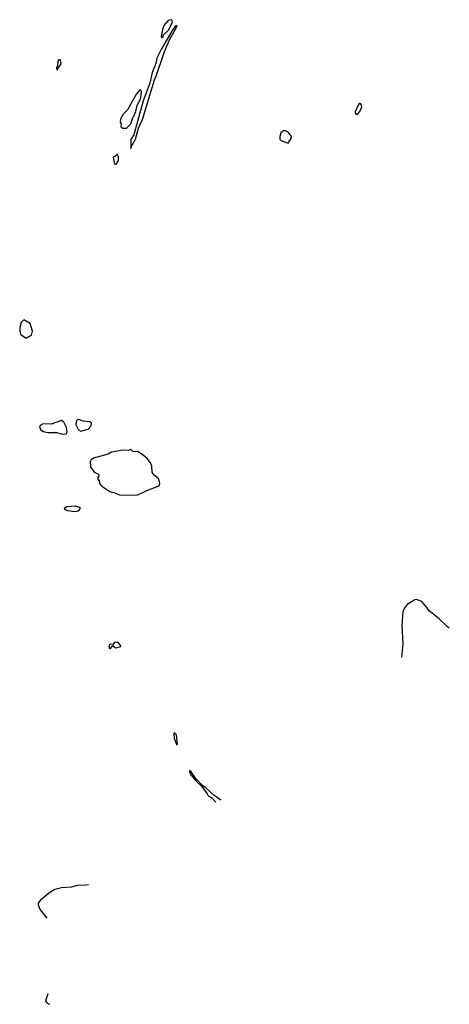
# Model space of a CAD drawing. Extents: x 1862350 to 2057294, y 212041 to 437318.
# Tile 82 of 256: x 2035368 to 2039142, y 263124 to 271782. Entities that reach past the tile are written whole.
import ezdxf

# ---------------------------------------------------------------- set-up
doc = ezdxf.new("R2010")
doc.units = 0

msp = doc.modelspace()

# ---------------------------------------------------------------- linework, layer by layer
at = {"layer": '0CON10XD'}
for points in [[(2036345, 270650), (2036346.7, 270663.3), (2036385, 270733.3), (2036410.5, 270829.5), (2036445.6, 270905), (2036551.9, 271255), (2036567.5, 271285), (2036636.2, 271493.8), (2036681.9, 271598.1), (2036752.5, 271725), (2036745, 271730), (2036735, 271723.3), (2036712.4, 271697.6), (2036612.5, 271525), (2036571.2, 271445), (2036563.1, 271396.9), (2036532.6, 271317.4), (2036510.5, 271225), (2036451.7, 271068.3), (2036370, 270770), (2036345, 270730), (2036345, 270650)], [(2036615, 271622.5), (2036625, 271630), (2036631.4, 271648.6), (2036677.4, 271692.6), (2036709.2, 271765), (2036705, 271782.5), (2036672.5, 271775), (2036635, 271732.5), (2036621.2, 271695), (2036611.2, 271635), (2036615, 271622.5)], [(2035695, 271340), (2035732.5, 271395), (2035725, 271430), (2035711.7, 271428.3), (2035703, 271417), (2035700, 271375), (2035690, 271365), (2035695, 271340)], [(2036275, 270827.5), (2036305, 270830), (2036345, 270867.5), (2036357.9, 270912.1), (2036386.7, 270975), (2036400.2, 271029.8), (2036430, 271085), (2036436.9, 271145), (2036435, 271160), (2036425, 271170), (2036395, 271130), (2036315, 270990), (2036277, 270953), (2036253, 270907), (2036250, 270885), (2036260, 270865), (2036255, 270840), (2036275, 270827.5)], [(2038322.1, 270952.1), (2038335, 270952.9), (2038355.6, 270975), (2038374, 271015), (2038365, 271042.5), (2038355, 271046.7), (2038345, 271037.5), (2038312, 270965), (2038322.1, 270952.1)], [(2037725, 270697.5), (2037755.4, 270744.6), (2037755.6, 270755), (2037725, 270792), (2037704.2, 270804.2), (2037685, 270804.2), (2037662.9, 270787.1), (2037652.9, 270755), (2037653.1, 270733.1), (2037667.1, 270717.1), (2037725, 270697.5)], [(2036215, 270510), (2036236.2, 270545), (2036236.2, 270576.2), (2036225, 270600), (2036205, 270580), (2036190, 270575), (2036200, 270515), (2036215, 270510)], [(2035425, 268983.3), (2035473, 269007), (2035480, 269045), (2035460.4, 269110.4), (2035405, 269143.3), (2035380.4, 269119.6), (2035368, 269075), (2035368, 269045), (2035376.7, 269015), (2035425, 268983.3)], [(2035775, 268137.5), (2035784.2, 268155.8), (2035777.9, 268195), (2035755, 268242), (2035735, 268258.8), (2035645, 268226.7), (2035575, 268230), (2035547.5, 268215), (2035542.5, 268205), (2035549.3, 268179.3), (2035575, 268160), (2035615, 268153.3), (2035693.6, 268153.6), (2035731.7, 268141.7), (2035775, 268137.5)], [(2035905, 268163.3), (2035968.3, 268181.7), (2035995, 268210), (2036000, 268235), (2035985, 268247.5), (2035925, 268253.3), (2035886.1, 268266.1), (2035875, 268263.3), (2035866, 268254), (2035861.7, 268221.7), (2035885, 268176.7), (2035905, 268163.3)], [(2036250.7, 267600.7), (2036405, 267604), (2036485, 267643.8), (2036585, 267680), (2036593.6, 267686.4), (2036598.8, 267705), (2036590.7, 267740.7), (2036545, 267780), (2036533, 267803), (2036530, 267855), (2036516.6, 267886.6), (2036488.8, 267925), (2036453, 267953), (2036404.1, 267984.1), (2036365, 267983.3), (2036345, 268002.5), (2036323.6, 267993.6), (2036275, 267997.5), (2036175, 267980), (2036145, 267961.2), (2036015, 267926), (2035995, 267913.3), (2035988, 267895), (2035990.4, 267850.4), (2036022.5, 267802.5), (2036060, 267785), (2036061.7, 267768.3), (2036052.5, 267755), (2036053, 267743), (2036067, 267727), (2036070, 267705), (2036090.7, 267680.7), (2036160, 267635), (2036205, 267622.5), (2036250.7, 267600.7)], [(2035855, 267456.7), (2035885, 267462.5), (2035902.5, 267485), (2035886.4, 267496.4), (2035855, 267503.3), (2035781.7, 267498.3), (2035757.5, 267485), (2035763.9, 267473.9), (2035787, 267467), (2035855, 267456.7)], [(2039141.9, 266430.4), (2039125, 266442.8), (2039054.4, 266514.4), (2038964.6, 266584.6), (2038945.5, 266615), (2038900, 266665), (2038855, 266684), (2038839.2, 266680.8), (2038770.7, 266639.3), (2038746.4, 266605), (2038734.6, 266575), (2038725.8, 266455), (2038733.6, 266295), (2038722.2, 266176.6)], [(2036165, 266252.5), (2036185, 266280), (2036208.3, 266258.3), (2036255, 266270), (2036256.4, 266276.4), (2036232.5, 266305), (2036205, 266310), (2036185, 266287.5), (2036165, 266290), (2036154, 266285), (2036152.5, 266255), (2036165, 266252.5)], [(2036745, 265407.5), (2036755, 265410), (2036745.5, 265495), (2036725, 265515.8), (2036720.6, 265499.4), (2036724.5, 265465), (2036745, 265407.5)], [(2037134.2, 264919.8), (2037072.1, 264962.1), (2037005.8, 265025), (2036970.3, 265050.3), (2036912.3, 265112.3), (2036875, 265168), (2036860, 265180), (2036860, 265165), (2036875, 265138.8), (2036915, 265090), (2036968.8, 265038.8), (2037014.7, 264974.7), (2037025, 264956.7), (2037051.9, 264941.9), (2037091.7, 264901.7)], [(2035971.4, 264175.1), (2035945, 264171.1), (2035871.5, 264168.5), (2035822.5, 264155), (2035735, 264147.1), (2035675.4, 264134.6), (2035631.9, 264108.1), (2035550.8, 264039.2), (2035531.1, 264015), (2035530, 263995), (2035546.4, 263955), (2035606.5, 263880.8)], [(2035614.9, 263215.5), (2035593.8, 263155), (2035605, 263137.5), (2035629.9, 263124.2)]]:
    msp.add_lwpolyline(points, dxfattribs=at)

doc.saveas('drawing.dxf')
